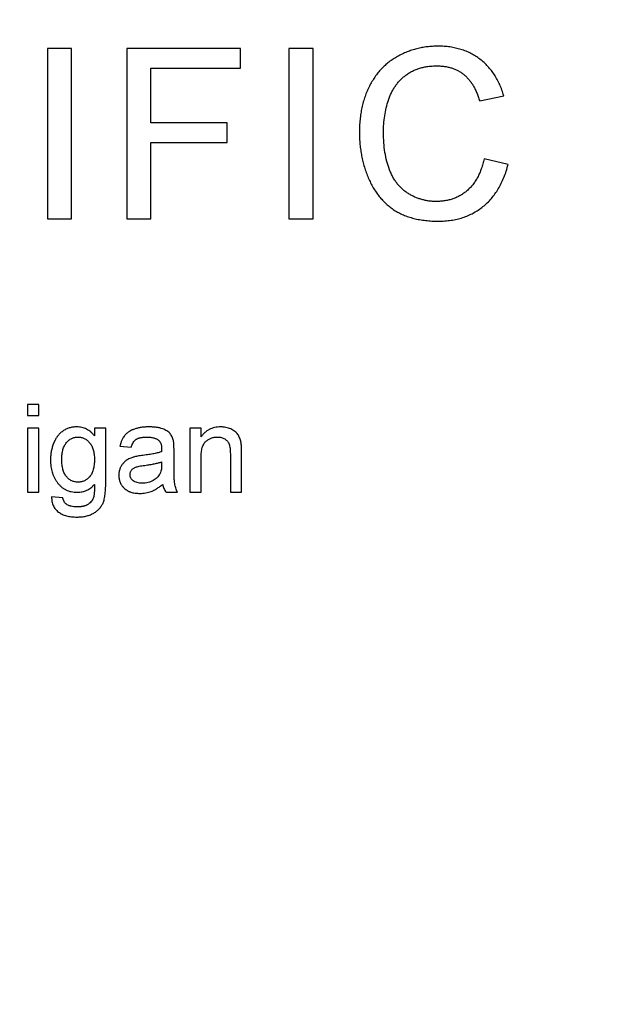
# Model space of a CAD drawing. Header units: inches. Extents: x 0.5 to 16.4, y 0.4 to 10.9.
# Tile 6 of 11: x 6.147 to 6.716, y 5.656 to 6.589. Entities that reach past the tile are written whole.
import ezdxf

# ---------------------------------------------------------------- set-up
doc = ezdxf.new("R2010")
doc.units = ezdxf.units.IN
doc.header["$MEASUREMENT"] = 0
doc.layers.add('OBJECT', color=1, linetype='Continuous')

msp = doc.modelspace()

# ---------------------------------------------------------------- linework, layer by layer
at = {"layer": 'OBJECT', "linetype": 'Continuous', "lineweight": 25}
for p, q in [((6.17302, 6.56191), (6.17302, 6.40013)), ((6.19583, 6.56191), (6.17302, 6.56191)), ((6.19583, 6.40013), (6.19583, 6.56191)), ((6.2481, 6.56191), (6.2481, 6.40013)), ((6.35596, 6.56191), (6.2481, 6.56191)), ((6.35596, 6.54325), (6.35596, 6.56191)), ((6.402, 6.56191), (6.402, 6.40013)), ((6.42482, 6.56191), (6.402, 6.56191)), ((6.42482, 6.40013), (6.42482, 6.56191)), ((6.27092, 6.54325), (6.35596, 6.54325)), ((6.27092, 6.49139), (6.27092, 6.54325)), ((6.58287, 6.51207), (6.60568, 6.51696)), ((6.34351, 6.49139), (6.27092, 6.49139)), ((6.34351, 6.47273), (6.34351, 6.49139)), ((6.27092, 6.47273), (6.34351, 6.47273)), ((6.27092, 6.40013), (6.27092, 6.47273)), ((6.60983, 6.45192), (6.58702, 6.45723)), ((6.17302, 6.40013), (6.19583, 6.40013)), ((6.2481, 6.40013), (6.27092, 6.40013)), ((6.402, 6.40013), (6.42482, 6.40013)), ((6.15408, 6.22436), (6.15408, 6.21368)), ((6.16476, 6.22436), (6.15408, 6.22436)), ((6.16476, 6.21368), (6.16476, 6.22436)), ((6.15408, 6.21368), (6.16476, 6.21368)), ((6.15408, 6.20193), (6.15408, 6.14103)), ((6.16476, 6.20193), (6.15408, 6.20193)), ((6.16476, 6.14103), (6.16476, 6.20193)), ((6.2282, 6.20193), (6.21751, 6.20193)), ((6.21751, 6.20193), (6.21751, 6.19445)), ((6.2282, 6.15003), (6.2282, 6.20193)), ((6.30792, 6.20193), (6.30792, 6.14103)), ((6.31861, 6.20193), (6.30792, 6.20193)), ((6.31861, 6.19343), (6.31861, 6.20193)), ((6.24168, 6.18483), (6.25237, 6.18376)), ((6.29297, 6.16747), (6.29297, 6.18051)), ((6.31861, 6.14103), (6.31861, 6.17368)), ((6.34639, 6.17739), (6.34639, 6.14103)), ((6.35707, 6.14103), (6.35707, 6.17829)), ((6.28121, 6.16987), (6.28116, 6.16677)), ((6.15408, 6.14103), (6.16476, 6.14103)), ((6.1876, 6.13569), (6.17691, 6.13675)), ((6.28549, 6.14103), (6.29617, 6.14103)), ((6.30792, 6.14103), (6.31861, 6.14103)), ((6.34639, 6.14103), (6.35707, 6.14103))]:
    msp.add_line(p, q, dxfattribs=at)
for radius in [1.23, 1.22, 1.182]:
    msp.add_circle((5.92972, 6.45103), radius, dxfattribs=at)
msp.add_arc((5.92972, 6.45103), 1.6245, 270, 64.75903, dxfattribs=at)
for points, knots in [([(6.54333, 6.56399), (6.5416, 6.56396), (6.53818, 6.56389), (6.5331, 6.56342), (6.52814, 6.56269), (6.5233, 6.56161), (6.51856, 6.56024), (6.51391, 6.5586), (6.5094, 6.5566), (6.505, 6.55436), (6.50078, 6.55179), (6.4968, 6.54894), (6.49305, 6.54582), (6.48957, 6.54241), (6.48637, 6.53869), (6.48337, 6.53474), (6.48065, 6.53047), (6.47815, 6.52595), (6.47596, 6.52118), (6.47404, 6.51621), (6.47242, 6.51104), (6.4711, 6.50566), (6.47006, 6.50009), (6.46931, 6.49432), (6.4689, 6.48833), (6.46883, 6.48427), (6.46879, 6.48222)], [0, 0, 0, 0, 0.041607, 0.082317, 0.122531, 0.162198, 0.201685, 0.241146, 0.2806, 0.320357, 0.359896, 0.399205, 0.438142, 0.477107, 0.516351, 0.556066, 0.596514, 0.638043, 0.680141, 0.722763, 0.766085, 0.810528, 0.855745, 0.902395, 0.950599, 1, 1, 1, 1]), ([(6.60568, 6.51696), (6.60513, 6.51879), (6.60403, 6.52237), (6.60198, 6.52751), (6.5996, 6.53232), (6.59696, 6.53683), (6.59397, 6.54101), (6.59072, 6.54492), (6.58709, 6.54845), (6.58321, 6.5517), (6.57904, 6.55459), (6.57465, 6.55712), (6.57, 6.55923), (6.56513, 6.56101), (6.56, 6.5623), (6.55465, 6.56329), (6.54907, 6.56388), (6.54527, 6.56395), (6.54333, 6.56399)], [0, 0, 0, 0, 0.067639, 0.132838, 0.196092, 0.257951, 0.318149, 0.378268, 0.437899, 0.497772, 0.557529, 0.617623, 0.677483, 0.738591, 0.801158, 0.865063, 0.931351, 1, 1, 1, 1]), ([(6.49161, 6.48232), (6.49166, 6.48492), (6.49176, 6.49012), (6.49271, 6.49785), (6.4942, 6.50545), (6.49592, 6.51167), (6.4976, 6.51649), (6.49914, 6.51992), (6.50089, 6.52315), (6.50283, 6.52622), (6.50503, 6.52908), (6.50741, 6.53178), (6.51007, 6.53424), (6.51288, 6.53656), (6.51591, 6.53863), (6.51915, 6.54042), (6.52255, 6.54195), (6.52614, 6.54317), (6.52991, 6.54416), (6.53387, 6.54481), (6.53799, 6.54526), (6.5408, 6.5453), (6.54223, 6.54532)], [0, 0, 0, 0, 0.085398, 0.170255, 0.254701, 0.339238, 0.381351, 0.422087, 0.46233, 0.501818, 0.540983, 0.580358, 0.619689, 0.659452, 0.69972, 0.739823, 0.780559, 0.821768, 0.864196, 0.908031, 0.953237, 1, 1, 1, 1]), ([(6.54223, 6.54532), (6.54347, 6.54529), (6.54591, 6.54524), (6.54949, 6.54489), (6.5529, 6.54427), (6.55616, 6.5434), (6.55924, 6.54226), (6.56218, 6.5409), (6.56493, 6.53926), (6.56756, 6.53742), (6.57, 6.53525), (6.57231, 6.53282), (6.57444, 6.53007), (6.57646, 6.52705), (6.57831, 6.52373), (6.57999, 6.52011), (6.58154, 6.51621), (6.58242, 6.51347), (6.58287, 6.51207)], [0, 0, 0, 0, 0.065356, 0.128144, 0.188749, 0.24758, 0.305082, 0.361491, 0.417502, 0.473293, 0.530036, 0.588693, 0.649368, 0.71285, 0.779215, 0.848835, 0.922769, 1, 1, 1, 1]), ([(6.46879, 6.48222), (6.46882, 6.48032), (6.46887, 6.47654), (6.46925, 6.47093), (6.46996, 6.46542), (6.47084, 6.45998), (6.47206, 6.45466), (6.47347, 6.4494), (6.4752, 6.44426), (6.47716, 6.43922), (6.47938, 6.43438), (6.48183, 6.42979), (6.48458, 6.42553), (6.48751, 6.42154), (6.49072, 6.41785), (6.49414, 6.41444), (6.49786, 6.41136), (6.50179, 6.40855), (6.50601, 6.40608), (6.51051, 6.4039), (6.51533, 6.40208), (6.52045, 6.40064), (6.52586, 6.39947), (6.53158, 6.39863), (6.53759, 6.39815), (6.54169, 6.39809), (6.54378, 6.39806)], [0, 0, 0, 0, 0.044628, 0.088589, 0.132013, 0.174938, 0.217805, 0.260116, 0.302603, 0.345066, 0.386921, 0.427527, 0.466976, 0.505763, 0.543681, 0.581504, 0.619123, 0.656755, 0.69471, 0.733827, 0.773941, 0.815344, 0.858651, 0.903752, 0.950804, 1, 1, 1, 1]), ([(6.54165, 6.41672), (6.54047, 6.41675), (6.53814, 6.41681), (6.53467, 6.41713), (6.53128, 6.41771), (6.52796, 6.41858), (6.52467, 6.4196), (6.52147, 6.4209), (6.51834, 6.42244), (6.51527, 6.42418), (6.51232, 6.42613), (6.50958, 6.4284), (6.50703, 6.43088), (6.50467, 6.4336), (6.50253, 6.43656), (6.50059, 6.43977), (6.49888, 6.44323), (6.49677, 6.44817), (6.49467, 6.45488), (6.49292, 6.46347), (6.49178, 6.47268), (6.49167, 6.47904), (6.49161, 6.48232)], [0, 0, 0, 0, 0.037896, 0.074888, 0.111902, 0.148473, 0.185284, 0.222382, 0.259519, 0.297485, 0.335548, 0.373317, 0.411646, 0.449821, 0.488878, 0.529099, 0.570274, 0.61293, 0.701931, 0.795625, 0.894657, 1, 1, 1, 1]), ([(6.58702, 6.45723), (6.58665, 6.45561), (6.58593, 6.45243), (6.58451, 6.44785), (6.5828, 6.4436), (6.58095, 6.43961), (6.57876, 6.43599), (6.57639, 6.43264), (6.57375, 6.42962), (6.57087, 6.4269), (6.56779, 6.42451), (6.56456, 6.4224), (6.56114, 6.42065), (6.55756, 6.41923), (6.55383, 6.41807), (6.5499, 6.41732), (6.54583, 6.41681), (6.54305, 6.41675), (6.54165, 6.41672)], [0, 0, 0, 0, 0.0750996, 0.1470085, 0.2156252, 0.28139, 0.3449276, 0.4059924, 0.4660337, 0.5256134, 0.5842386, 0.6416299, 0.699112, 0.7567896, 0.8153116, 0.8748892, 0.9366641, 1, 1, 1, 1]), ([(6.54378, 6.39806), (6.54583, 6.3981), (6.54984, 6.39819), (6.55572, 6.39885), (6.56137, 6.39992), (6.56679, 6.40139), (6.57196, 6.40335), (6.57688, 6.40573), (6.58157, 6.40853), (6.58601, 6.41177), (6.59015, 6.41544), (6.59402, 6.41947), (6.59747, 6.42394), (6.60064, 6.42876), (6.60345, 6.43399), (6.60593, 6.43961), (6.60814, 6.4456), (6.60926, 6.44978), (6.60983, 6.45192)], [0, 0, 0, 0, 0.0661, 0.1297437, 0.1912966, 0.2518361, 0.3112308, 0.3698482, 0.4284677, 0.4877472, 0.547421, 0.607245, 0.667999, 0.7298439, 0.7938026, 0.8599838, 0.9284216, 1, 1, 1, 1]), ([(6.20074, 6.20299), (6.20018, 6.20298), (6.19956, 6.20297), (6.19833, 6.2029), (6.19706, 6.20277), (6.1953, 6.20245), (6.1936, 6.20202), (6.19197, 6.20145), (6.19039, 6.20077), (6.18889, 6.19994), (6.18743, 6.19901), (6.18607, 6.19795), (6.18478, 6.1968), (6.18357, 6.19554), (6.18269, 6.19447), (6.18199, 6.19351), (6.18146, 6.19274), (6.18092, 6.1919), (6.18038, 6.19099), (6.17995, 6.19018), (6.17939, 6.18903), (6.17853, 6.18706), (6.17744, 6.18392), (6.17653, 6.17998), (6.17594, 6.17588), (6.17588, 6.17308), (6.17585, 6.17166)], [0, 0, 0, 0, 0.036925, 0.041658, 0.08238, 0.122043, 0.16081, 0.199367, 0.237487, 0.275577, 0.314036, 0.352473, 0.390905, 0.42955, 0.468911, 0.48308, 0.508924, 0.531067, 0.549981, 0.579917, 0.591877, 0.635318, 0.723835, 0.813185, 0.905126, 1, 1, 1, 1]), ([(6.21751, 6.19445), (6.21696, 6.19513), (6.21588, 6.19646), (6.21404, 6.1982), (6.21211, 6.19969), (6.21005, 6.20089), (6.20788, 6.20184), (6.2056, 6.20251), (6.2032, 6.20292), (6.20157, 6.20297), (6.20074, 6.20299)], [0, 0, 0, 0, 0.13448, 0.263121, 0.386769, 0.508467, 0.628549, 0.748776, 0.872589, 1, 1, 1, 1]), ([(6.26928, 6.20299), (6.268, 6.20297), (6.26552, 6.20292), (6.26192, 6.20253), (6.25855, 6.20189), (6.25544, 6.20098), (6.25296, 6.19997), (6.25122, 6.19907), (6.24966, 6.19813), (6.248, 6.19685), (6.24628, 6.1951), (6.24529, 6.19372), (6.24437, 6.19223), (6.24344, 6.19047), (6.2424, 6.18777), (6.24193, 6.18583), (6.24168, 6.18483)], [0, 0, 0, 0, 0.105225, 0.204521, 0.298546, 0.388057, 0.471459, 0.519421, 0.549159, 0.621901, 0.691722, 0.750836, 0.761923, 0.835669, 0.914896, 1, 1, 1, 1]), ([(6.29245, 6.18964), (6.29241, 6.1898), (6.29224, 6.19048), (6.29189, 6.19179), (6.29122, 6.19347), (6.29034, 6.19514), (6.28926, 6.19665), (6.2879, 6.19799), (6.28624, 6.1992), (6.28425, 6.20027), (6.28195, 6.20125), (6.2793, 6.20205), (6.27628, 6.2026), (6.27382, 6.20284), (6.27145, 6.20296), (6.2702, 6.20298), (6.26928, 6.20299)], [0, 0, 0, 0, 0.0172137, 0.0714662, 0.1382346, 0.2022219, 0.2642248, 0.3278865, 0.3971797, 0.4739445, 0.5587173, 0.6528114, 0.7566325, 0.8722985, 0.905684, 1, 1, 1, 1]), ([(6.33715, 6.20299), (6.33617, 6.20297), (6.33426, 6.20291), (6.33147, 6.20245), (6.32886, 6.2017), (6.32643, 6.20067), (6.3242, 6.19929), (6.32212, 6.19765), (6.32024, 6.19568), (6.31916, 6.19419), (6.31861, 6.19343)], [0, 0, 0, 0, 0.134944, 0.263724, 0.387312, 0.507362, 0.626604, 0.747027, 0.871049, 1, 1, 1, 1]), ([(6.35652, 6.18827), (6.35648, 6.18846), (6.35632, 6.18917), (6.35599, 6.19055), (6.35536, 6.19235), (6.3545, 6.19418), (6.35348, 6.19588), (6.35223, 6.19742), (6.35071, 6.19883), (6.34888, 6.20001), (6.34682, 6.20108), (6.34458, 6.20193), (6.3422, 6.20256), (6.33996, 6.20289), (6.33827, 6.20297), (6.33741, 6.20299), (6.33715, 6.20299)], [0, 0, 0, 0, 0.021858, 0.08179, 0.159947, 0.235238, 0.308524, 0.381907, 0.458505, 0.539714, 0.627019, 0.718115, 0.809318, 0.90355, 0.971075, 1, 1, 1, 1]), ([(6.18653, 6.1724), (6.18654, 6.17324), (6.18656, 6.17486), (6.18679, 6.17723), (6.18713, 6.17944), (6.18761, 6.18149), (6.18822, 6.18338), (6.189, 6.18511), (6.18989, 6.18669), (6.19095, 6.18809), (6.19211, 6.18932), (6.1933, 6.19042), (6.19459, 6.19132), (6.19592, 6.19209), (6.19732, 6.19265), (6.19877, 6.19308), (6.20028, 6.19333), (6.20131, 6.19336), (6.20184, 6.19338)], [0, 0, 0, 0, 0.086579, 0.16774, 0.24435, 0.316783, 0.384391, 0.449048, 0.511184, 0.571367, 0.629359, 0.684957, 0.738395, 0.791005, 0.842415, 0.893748, 0.946046, 1, 1, 1, 1]), ([(6.20184, 6.19338), (6.20237, 6.19336), (6.20342, 6.19333), (6.20496, 6.19308), (6.20644, 6.19265), (6.20787, 6.19207), (6.20922, 6.19129), (6.21052, 6.19037), (6.21175, 6.18925), (6.21294, 6.18801), (6.21403, 6.18659), (6.21497, 6.18499), (6.21575, 6.18323), (6.21641, 6.18131), (6.21689, 6.17922), (6.21726, 6.17698), (6.21748, 6.17458), (6.2175, 6.17292), (6.21751, 6.17206)], [0, 0, 0, 0, 0.053542, 0.106006, 0.157494, 0.209231, 0.261659, 0.314916, 0.370724, 0.42885, 0.489075, 0.551142, 0.615888, 0.683701, 0.756052, 0.83248, 0.913296, 1, 1, 1, 1]), ([(6.25237, 6.18376), (6.25257, 6.18441), (6.25284, 6.18525), (6.25347, 6.18679), (6.25428, 6.18828), (6.25558, 6.19002), (6.25691, 6.19111), (6.25809, 6.19179), (6.25904, 6.19219), (6.25974, 6.19242), (6.26051, 6.19264), (6.26141, 6.19286), (6.26274, 6.1931), (6.26418, 6.19326), (6.26573, 6.19336), (6.2668, 6.19337), (6.26736, 6.19338)], [0, 0, 0, 0, 0.103017, 0.134686, 0.254721, 0.362731, 0.46436, 0.515488, 0.571179, 0.620644, 0.629354, 0.693387, 0.761716, 0.836298, 0.914817, 1, 1, 1, 1]), ([(6.26736, 6.19338), (6.26795, 6.19337), (6.26911, 6.19335), (6.27078, 6.1932), (6.27235, 6.19295), (6.27379, 6.19261), (6.27513, 6.19216), (6.27635, 6.19158), (6.27748, 6.19095), (6.27814, 6.19042), (6.27846, 6.19016)], [0, 0, 0, 0, 0.151427, 0.293463, 0.426726, 0.553335, 0.671439, 0.78536, 0.89503, 1, 1, 1, 1]), ([(6.27846, 6.19016), (6.27852, 6.1901), (6.27874, 6.18989), (6.27918, 6.18946), (6.27968, 6.18875), (6.28018, 6.1879), (6.28056, 6.18691), (6.28085, 6.18583), (6.28104, 6.18483), (6.28112, 6.184), (6.28119, 6.1831), (6.2812, 6.18244), (6.28121, 6.18198)], [0, 0, 0, 0, 0.0272949, 0.1034756, 0.2081686, 0.3182373, 0.4352952, 0.5618318, 0.6972501, 0.7775897, 0.8423063, 1, 1, 1, 1]), ([(6.29297, 6.18051), (6.29296, 6.18152), (6.29296, 6.18336), (6.29284, 6.18589), (6.29273, 6.18793), (6.29254, 6.18912), (6.29245, 6.18964)], [0, 0, 0, 0, 0.330005, 0.605514, 0.828539, 1, 1, 1, 1]), ([(6.31861, 6.17368), (6.31862, 6.1746), (6.31864, 6.17636), (6.31885, 6.17889), (6.31922, 6.1812), (6.3197, 6.18328), (6.32036, 6.18512), (6.32114, 6.18674), (6.32207, 6.18814), (6.32319, 6.18929), (6.32438, 6.19025), (6.32561, 6.19109), (6.32691, 6.19179), (6.32825, 6.19239), (6.32966, 6.19281), (6.33111, 6.19316), (6.33263, 6.19334), (6.33366, 6.19336), (6.33418, 6.19338)], [0, 0, 0, 0, 0.096028, 0.184208, 0.265513, 0.339739, 0.407095, 0.469284, 0.527539, 0.58227, 0.63561, 0.687571, 0.738602, 0.789408, 0.840568, 0.892506, 0.94526, 1, 1, 1, 1]), ([(6.33418, 6.19338), (6.33482, 6.19336), (6.33608, 6.19331), (6.3379, 6.19298), (6.33958, 6.19239), (6.34112, 6.19158), (6.34249, 6.19061), (6.34364, 6.18944), (6.34458, 6.18813), (6.34528, 6.1866), (6.3458, 6.18481), (6.34615, 6.18268), (6.34636, 6.18016), (6.34638, 6.17836), (6.34639, 6.17739)], [0, 0, 0, 0, 0.083108, 0.162338, 0.238763, 0.313616, 0.386486, 0.456367, 0.525213, 0.594589, 0.672871, 0.765846, 0.874453, 1, 1, 1, 1]), ([(6.28121, 6.18198), (6.28122, 6.18186), (6.28122, 6.18157), (6.28119, 6.18103), (6.28118, 6.18032), (6.28117, 6.17978), (6.28116, 6.17949)], [0, 0, 0, 0, 0.140905, 0.355722, 0.64432, 1, 1, 1, 1]), ([(6.35707, 6.17829), (6.35706, 6.17886), (6.35705, 6.17996), (6.35705, 6.18154), (6.35698, 6.18299), (6.35695, 6.1843), (6.35686, 6.18549), (6.35676, 6.18653), (6.35667, 6.18745), (6.35657, 6.18801), (6.35652, 6.18827)], [0, 0, 0, 0, 0.1717926, 0.3302433, 0.4737622, 0.6056142, 0.724322, 0.8298695, 0.9204855, 1, 1, 1, 1]), ([(6.17585, 6.17166), (6.17586, 6.17063), (6.1759, 6.1686), (6.17623, 6.16561), (6.17673, 6.16272), (6.17748, 6.15996), (6.17838, 6.15729), (6.17955, 6.15475), (6.18091, 6.15233), (6.18245, 6.15002), (6.18418, 6.14791), (6.1861, 6.14607), (6.1882, 6.1445), (6.19048, 6.14323), (6.19293, 6.14223), (6.19555, 6.14155), (6.19834, 6.14109), (6.20026, 6.14105), (6.20124, 6.14103)], [0, 0, 0, 0, 0.069202, 0.136501, 0.201843, 0.265687, 0.328589, 0.390998, 0.453094, 0.515311, 0.576919, 0.635888, 0.694137, 0.752384, 0.810911, 0.871312, 0.934131, 1, 1, 1, 1]), ([(6.20199, 6.15064), (6.20145, 6.15066), (6.20038, 6.15069), (6.19881, 6.15095), (6.19731, 6.15134), (6.19589, 6.15192), (6.19453, 6.15266), (6.19325, 6.15357), (6.19204, 6.15463), (6.1909, 6.15585), (6.18985, 6.15725), (6.18897, 6.15887), (6.1882, 6.16065), (6.18759, 6.16264), (6.1871, 6.1648), (6.18679, 6.16716), (6.18656, 6.16971), (6.18654, 6.17148), (6.18653, 6.1724)], [0, 0, 0, 0, 0.053891, 0.106705, 0.157849, 0.208129, 0.259273, 0.311454, 0.364536, 0.419889, 0.477816, 0.538174, 0.602795, 0.671409, 0.744769, 0.823784, 0.90898, 1, 1, 1, 1]), ([(6.21751, 6.17206), (6.2175, 6.17117), (6.21748, 6.16945), (6.21726, 6.16696), (6.21691, 6.16465), (6.21644, 6.16251), (6.2158, 6.16057), (6.21504, 6.15879), (6.21414, 6.1572), (6.21308, 6.15581), (6.21192, 6.1546), (6.21071, 6.15353), (6.20942, 6.15264), (6.20806, 6.15192), (6.20664, 6.15136), (6.20515, 6.15092), (6.20359, 6.1507), (6.20253, 6.15066), (6.20199, 6.15064)], [0, 0, 0, 0, 0.089653, 0.173434, 0.251626, 0.324597, 0.392973, 0.4577, 0.518425, 0.576794, 0.633062, 0.686653, 0.739015, 0.790385, 0.841666, 0.892911, 0.945592, 1, 1, 1, 1]), ([(6.25477, 6.17445), (6.25458, 6.17439), (6.25393, 6.17419), (6.25266, 6.17377), (6.25102, 6.17308), (6.24929, 6.17217), (6.24807, 6.17141), (6.24703, 6.17066), (6.24609, 6.16991), (6.24529, 6.16909), (6.24456, 6.16826), (6.2441, 6.16769), (6.24362, 6.16701), (6.24313, 6.16628), (6.24271, 6.16557), (6.24217, 6.16451), (6.24171, 6.16347), (6.24133, 6.1623), (6.2411, 6.16144), (6.2409, 6.16053), (6.24076, 6.15969), (6.24066, 6.15861), (6.24064, 6.15788), (6.24062, 6.15731), (6.24062, 6.15717)], [0, 0, 0, 0, 0.025389, 0.083818, 0.166332, 0.246815, 0.327069, 0.344073, 0.406401, 0.476374, 0.486661, 0.542829, 0.568056, 0.590254, 0.652204, 0.670045, 0.737371, 0.794192, 0.822749, 0.847538, 0.909903, 0.929184, 0.982564, 1, 1, 1, 1]), ([(6.26355, 6.17598), (6.26263, 6.17587), (6.26092, 6.17565), (6.25854, 6.17526), (6.25652, 6.1749), (6.25532, 6.17459), (6.25477, 6.17445)], [0, 0, 0, 0, 0.3115054, 0.5807004, 0.8111882, 1, 1, 1, 1]), ([(6.28116, 6.17949), (6.28066, 6.17932), (6.2796, 6.17896), (6.27788, 6.17848), (6.27598, 6.17801), (6.27387, 6.17759), (6.27157, 6.17715), (6.26907, 6.17673), (6.26638, 6.17636), (6.26452, 6.17611), (6.26355, 6.17598)], [0, 0, 0, 0, 0.0889211, 0.1873312, 0.2962705, 0.4156652, 0.5459859, 0.6871099, 0.8380389, 1, 1, 1, 1]), ([(6.2513, 6.15777), (6.25131, 6.15815), (6.25134, 6.15889), (6.25163, 6.15997), (6.25204, 6.161), (6.25265, 6.16197), (6.2534, 6.16286), (6.25432, 6.16363), (6.25536, 6.16431), (6.25661, 6.16486), (6.25816, 6.16532), (6.26009, 6.16576), (6.26246, 6.1662), (6.2642, 6.16643), (6.26514, 6.16655)], [0, 0, 0, 0, 0.061868, 0.122617, 0.183323, 0.246184, 0.310208, 0.37553, 0.443473, 0.515187, 0.601103, 0.70988, 0.842815, 1, 1, 1, 1]), ([(6.26514, 6.16655), (6.266, 6.16667), (6.26768, 6.16689), (6.27011, 6.16726), (6.27237, 6.16763), (6.27446, 6.16806), (6.27639, 6.16846), (6.27815, 6.16893), (6.27975, 6.16935), (6.28074, 6.16971), (6.28121, 6.16987)], [0, 0, 0, 0, 0.158781, 0.308662, 0.447679, 0.578077, 0.697543, 0.807598, 0.908831, 1, 1, 1, 1]), ([(6.28116, 6.16677), (6.28115, 6.16589), (6.28112, 6.16426), (6.28081, 6.16197), (6.28038, 6.15998), (6.27983, 6.15885), (6.27958, 6.15832)], [0, 0, 0, 0, 0.302361, 0.566369, 0.798345, 1, 1, 1, 1]), ([(6.29617, 6.14103), (6.29586, 6.1417), (6.29525, 6.14305), (6.29455, 6.14514), (6.29397, 6.14727), (6.29363, 6.14912), (6.29343, 6.15077), (6.2933, 6.15231), (6.29321, 6.15413), (6.29313, 6.15624), (6.29304, 6.15864), (6.29299, 6.16132), (6.29298, 6.1643), (6.29297, 6.16638), (6.29297, 6.16747)], [0, 0, 0, 0, 0.08261, 0.164708, 0.24636, 0.328462, 0.374759, 0.432113, 0.499911, 0.578846, 0.667712, 0.76772, 0.878271, 1, 1, 1, 1]), ([(6.24062, 6.15717), (6.24063, 6.15658), (6.24065, 6.15597), (6.24073, 6.155), (6.2408, 6.15439), (6.2409, 6.15373), (6.24106, 6.15294), (6.24132, 6.15183), (6.24187, 6.1503), (6.24261, 6.14879), (6.24343, 6.14747), (6.24412, 6.14658), (6.24466, 6.14595), (6.24513, 6.14543), (6.24596, 6.14461), (6.24707, 6.14367), (6.24806, 6.14301), (6.24864, 6.14267), (6.24922, 6.14234), (6.24999, 6.14195), (6.25108, 6.14151), (6.25231, 6.14108), (6.254, 6.14061), (6.25606, 6.14022), (6.25826, 6.14001), (6.25977, 6.13998), (6.26055, 6.13996)], [0, 0, 0, 0, 0.059208, 0.061835, 0.097989, 0.121321, 0.128934, 0.179617, 0.236279, 0.292536, 0.348787, 0.393198, 0.40597, 0.431843, 0.464353, 0.523743, 0.578171, 0.584175, 0.59154, 0.645957, 0.671031, 0.710105, 0.777137, 0.847406, 0.921332, 1, 1, 1, 1]), ([(6.26299, 6.14958), (6.26209, 6.1496), (6.26039, 6.14965), (6.25801, 6.15008), (6.25597, 6.15081), (6.25427, 6.15183), (6.25295, 6.15309), (6.252, 6.15451), (6.25139, 6.15609), (6.25133, 6.1572), (6.2513, 6.15777)], [0, 0, 0, 0, 0.168491, 0.318305, 0.451855, 0.574251, 0.687317, 0.791356, 0.893842, 1, 1, 1, 1]), ([(6.27958, 6.15832), (6.2792, 6.15771), (6.27844, 6.15648), (6.27693, 6.15485), (6.27514, 6.15336), (6.27309, 6.15204), (6.27081, 6.15093), (6.26833, 6.15016), (6.26571, 6.14965), (6.26391, 6.1496), (6.26299, 6.14958)], [0, 0, 0, 0, 0.109225, 0.220624, 0.338351, 0.463868, 0.593214, 0.724484, 0.859447, 1, 1, 1, 1]), ([(6.20085, 6.11752), (6.2016, 6.11753), (6.20306, 6.11755), (6.2052, 6.11772), (6.20726, 6.11799), (6.20923, 6.11835), (6.21111, 6.11882), (6.21289, 6.1194), (6.21459, 6.12008), (6.21619, 6.12089), (6.2177, 6.12177), (6.2191, 6.12274), (6.22041, 6.12378), (6.22161, 6.1249), (6.22271, 6.12608), (6.22367, 6.12737), (6.22456, 6.12871), (6.22535, 6.13017), (6.22605, 6.13179), (6.22662, 6.13365), (6.22709, 6.13576), (6.22752, 6.13812), (6.22782, 6.14074), (6.22803, 6.14361), (6.22817, 6.14674), (6.22819, 6.1489), (6.2282, 6.15003)], [0, 0, 0, 0, 0.045391, 0.088871, 0.130876, 0.171526, 0.210623, 0.248748, 0.285663, 0.322011, 0.357383, 0.391952, 0.425695, 0.459002, 0.491601, 0.523978, 0.556759, 0.58949, 0.62453, 0.663945, 0.707731, 0.756226, 0.809783, 0.868198, 0.931584, 1, 1, 1, 1]), ([(6.20124, 6.14103), (6.20148, 6.14103), (6.20202, 6.14105), (6.20281, 6.14108), (6.20413, 6.14118), (6.2059, 6.14145), (6.2081, 6.14204), (6.2102, 6.14286), (6.2122, 6.14391), (6.21408, 6.14522), (6.21545, 6.14638), (6.2164, 6.14732), (6.21696, 6.1479), (6.21734, 6.14832), (6.21751, 6.14851)], [0, 0, 0, 0, 0.039736, 0.086559, 0.129176, 0.254227, 0.376567, 0.497703, 0.619189, 0.741818, 0.86855, 0.909071, 0.958251, 1, 1, 1, 1]), ([(6.21751, 6.14851), (6.21751, 6.14779), (6.21752, 6.14644), (6.2175, 6.14449), (6.21746, 6.14274), (6.21737, 6.14118), (6.21728, 6.13981), (6.21714, 6.13863), (6.21701, 6.13764), (6.21686, 6.13705), (6.21679, 6.13679)], [0, 0, 0, 0, 0.181617, 0.346213, 0.495256, 0.628819, 0.745478, 0.845446, 0.930128, 1, 1, 1, 1]), ([(6.26055, 6.13996), (6.26151, 6.13998), (6.2634, 6.14002), (6.26618, 6.1404), (6.26887, 6.141), (6.2715, 6.14185), (6.27412, 6.143), (6.27679, 6.14452), (6.27954, 6.14635), (6.28135, 6.14777), (6.28228, 6.14851)], [0, 0, 0, 0, 0.120358, 0.237437, 0.352103, 0.465974, 0.584318, 0.711718, 0.850369, 1, 1, 1, 1]), ([(6.28228, 6.14851), (6.28242, 6.14781), (6.28269, 6.14644), (6.28342, 6.1445), (6.2843, 6.14267), (6.28509, 6.14157), (6.28549, 6.14103)], [0, 0, 0, 0, 0.2582894, 0.5089542, 0.7542921, 1, 1, 1, 1]), ([(6.17691, 6.13675), (6.17691, 6.13597), (6.17691, 6.13446), (6.17719, 6.13226), (6.17766, 6.13021), (6.17837, 6.12832), (6.17929, 6.12658), (6.18043, 6.12498), (6.18178, 6.12354), (6.18335, 6.12227), (6.18509, 6.12117), (6.18695, 6.12017), (6.18895, 6.11935), (6.19108, 6.1187), (6.19334, 6.11815), (6.19573, 6.1178), (6.19825, 6.11755), (6.19997, 6.11753), (6.20085, 6.11752)], [0, 0, 0, 0, 0.066914, 0.129978, 0.189899, 0.247058, 0.303276, 0.358436, 0.414889, 0.47228, 0.531396, 0.591465, 0.652961, 0.717043, 0.782875, 0.852011, 0.924476, 1, 1, 1, 1]), ([(6.19097, 6.12968), (6.19084, 6.12978), (6.1904, 6.13012), (6.18956, 6.13084), (6.18869, 6.13214), (6.18806, 6.13354), (6.18777, 6.13476), (6.18765, 6.13541), (6.1876, 6.13569)], [0, 0, 0, 0, 0.068641, 0.233739, 0.470284, 0.722326, 0.879831, 1, 1, 1, 1]), ([(6.21679, 6.13679), (6.21675, 6.13665), (6.21658, 6.13617), (6.21633, 6.13545), (6.21581, 6.1342), (6.21494, 6.13269), (6.21347, 6.13103), (6.21203, 6.12985), (6.21083, 6.12911), (6.21012, 6.12878), (6.20961, 6.12856), (6.20911, 6.12835), (6.20846, 6.12811), (6.20778, 6.12792), (6.20706, 6.12774), (6.20643, 6.1276), (6.20584, 6.1275), (6.20526, 6.12741), (6.20477, 6.12735), (6.2043, 6.1273), (6.20371, 6.12724), (6.20318, 6.1272), (6.20274, 6.12717), (6.20233, 6.12715), (6.20178, 6.12714), (6.20123, 6.12714), (6.20107, 6.12714)], [0, 0, 0, 0, 0.022596, 0.07453, 0.115089, 0.224952, 0.334324, 0.445173, 0.502818, 0.545403, 0.562524, 0.586968, 0.625877, 0.665835, 0.692442, 0.737245, 0.763103, 0.781483, 0.826164, 0.837069, 0.852234, 0.914376, 0.916581, 0.918596, 0.975371, 1, 1, 1, 1]), ([(6.20107, 6.12714), (6.20005, 6.12717), (6.19813, 6.12723), (6.19588, 6.12761), (6.1942, 6.12808), (6.19325, 6.12844), (6.19213, 6.12899), (6.19147, 6.12938), (6.19097, 6.12968)], [0, 0, 0, 0, 0.288196, 0.546576, 0.645564, 0.782076, 0.835299, 1, 1, 1, 1])]:
    msp.add_open_spline(points, degree=3, knots=knots, dxfattribs=at)

doc.saveas('drawing.dxf')
